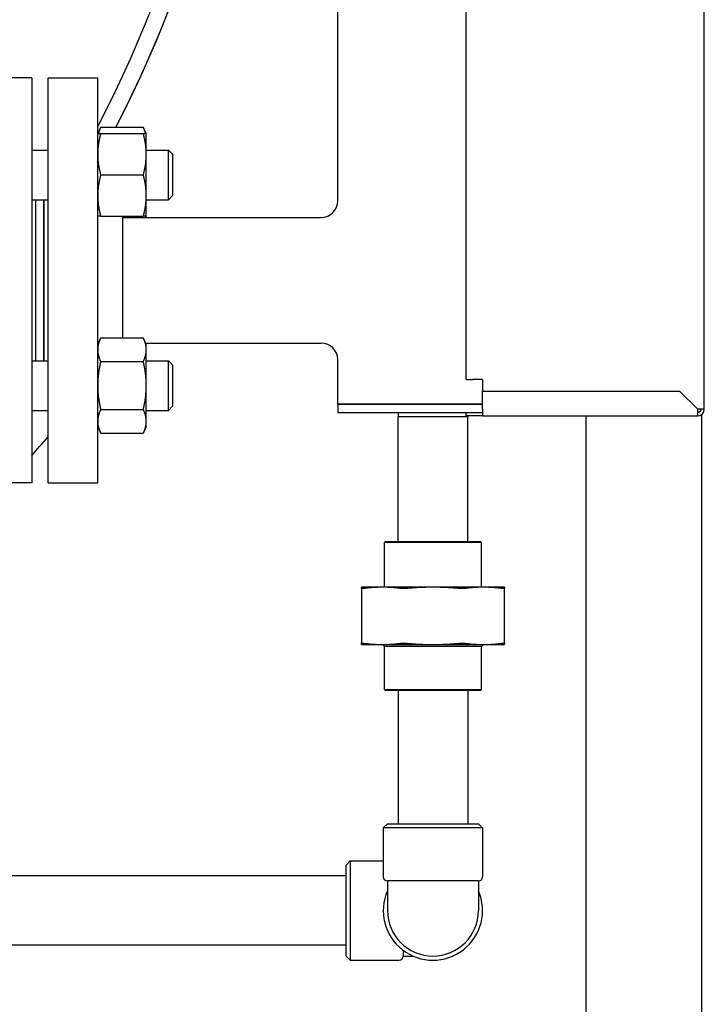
# Model space of a CAD drawing. Header units: inches. Extents: x 18 to 846, y -67 to 561.
# Tile 124 of 256: x 152 to 162, y 211 to 226. Entities that reach past the tile are written whole.
import ezdxf

# ---------------------------------------------------------------- set-up
doc = ezdxf.new("R2010")
doc.units = ezdxf.units.IN
doc.header["$LTSCALE"] = 24
doc.header["$MEASUREMENT"] = 0
doc.layers.add('Visible (ANSI)', color=7, linetype='Continuous', lineweight=30)

msp = doc.modelspace()

# ---------------------------------------------------------------- linework, layer by layer
at = {"layer": 'Visible (ANSI)'}
for p, q in [((161.98162, 219.78036), (161.98162, 245.68036)), ((158.38162, 220.23036), (158.38162, 245.23036)), ((156.44412, 222.93036), (156.44412, 242.53036)), ((151.82162, 224.79036), (151.07162, 224.79036)), ((151.82162, 224.79036), (151.82162, 218.67036)), ((152.06662, 218.67036), (152.06662, 224.79036)), ((152.06662, 224.79036), (152.81662, 224.79036)), ((152.81662, 218.67036), (152.81662, 224.79036)), ((152.81662, 223.94635), (152.86171, 224.04304)), ((152.86171, 224.04304), (153.50554, 224.04304)), ((152.86171, 223.94635), (153.50554, 223.94635)), ((153.55062, 223.94635), (153.50554, 224.04304)), ((153.55062, 223.63385), (153.55062, 223.94635)), ((151.82162, 223.69635), (152.06662, 223.69635)), ((153.55062, 223.69635), (153.88412, 223.69635)), ((153.88412, 222.94635), (153.88412, 223.69635)), ((153.94662, 223.63385), (153.88412, 223.69635)), ((153.55062, 223.00885), (153.55062, 223.63385)), ((153.94662, 223.63385), (153.94662, 223.00885)), ((152.86171, 223.32135), (153.50554, 223.32135)), ((151.82162, 222.94635), (152.06662, 222.94635)), ((151.88162, 220.51437), (151.88162, 222.94635)), ((152.00162, 220.51437), (152.00162, 222.94635)), ((152.00662, 220.51437), (152.00662, 222.94635)), ((153.55062, 222.69635), (153.55062, 223.00885)), ((153.55062, 222.94635), (153.88412, 222.94635)), ((153.94662, 223.00885), (153.88412, 222.94635)), ((152.86171, 222.69635), (153.50554, 222.69635)), ((153.19662, 220.86106), (153.19662, 222.69635)), ((153.19662, 222.68036), (156.19412, 222.68036)), ((153.55062, 222.69635), (153.54317, 222.68036)), ((152.81662, 220.76437), (152.86171, 220.86106)), ((152.86171, 220.86106), (153.50554, 220.86106)), ((153.55062, 220.76437), (153.50554, 220.86106)), ((153.54317, 220.78036), (156.19412, 220.78036)), ((153.55062, 220.68064), (153.55062, 220.76437)), ((153.55062, 220.13937), (153.55062, 220.68064)), ((156.44412, 219.85536), (156.44412, 220.53036)), ((151.82162, 220.51437), (152.06662, 220.51437)), ((152.86171, 220.50022), (153.50554, 220.50022)), ((153.55062, 220.51437), (153.88412, 220.51437)), ((153.88412, 219.76437), (153.88412, 220.51437)), ((153.94662, 220.45187), (153.88412, 220.51437)), ((153.94662, 220.45187), (153.94662, 219.82687)), ((158.38162, 220.23036), (158.48162, 220.23036)), ((158.63162, 220.23036), (158.48162, 220.23036)), ((158.63162, 220.23036), (158.63162, 220.05536)), ((153.55062, 219.59811), (153.55062, 220.13937)), ((158.63162, 220.05536), (161.60662, 220.05536)), ((158.63162, 219.78036), (158.63162, 220.05536)), ((161.88162, 219.78036), (161.60662, 220.05536)), ((152.86171, 219.77853), (153.50554, 219.77853)), ((153.94662, 219.82687), (153.88412, 219.76437)), ((156.44412, 219.85536), (158.63162, 219.85536)), ((158.63162, 219.85536), (156.44412, 219.85536)), ((156.44412, 219.85536), (156.44412, 219.73036)), ((158.63162, 219.78036), (158.63162, 219.68036)), ((161.88162, 219.68036), (161.88162, 219.78036)), ((161.98162, 219.78036), (161.88162, 219.78036)), ((151.82162, 219.76437), (152.06662, 219.76437)), ((153.55062, 219.76437), (153.88412, 219.76437)), ((156.44412, 219.73036), (158.38162, 219.73036)), ((157.35826, 219.73036), (157.35662, 219.66786)), ((158.40662, 219.66786), (157.35662, 219.66786)), ((157.35662, 217.78036), (157.35662, 219.66786)), ((158.38162, 219.73036), (158.63162, 219.73036)), ((158.38162, 219.68036), (158.38162, 219.73036)), ((158.63162, 219.68036), (158.38162, 219.68036)), ((158.40629, 219.68036), (158.40662, 219.66786)), ((158.40662, 217.78036), (158.40662, 219.66786)), ((158.63162, 219.68036), (161.88162, 219.68036)), ((160.19412, 219.68036), (160.19412, 185.48036)), ((161.94412, 185.48036), (161.94412, 219.7023)), ((152.81662, 219.51437), (152.86171, 219.41769)), ((153.55062, 219.51437), (153.50554, 219.41769)), ((153.55062, 219.51437), (153.55062, 219.59811)), ((152.86171, 219.41769), (153.50554, 219.41769)), ((151.82162, 218.67036), (151.07162, 218.67036)), ((152.06662, 218.67036), (152.81662, 218.67036)), ((157.166, 217.78036), (157.15037, 217.76474)), ((158.61287, 217.76474), (157.15037, 217.76474)), ((157.15037, 217.09136), (157.15037, 217.76474)), ((157.166, 217.78036), (158.59725, 217.78036)), ((158.59725, 217.78036), (158.61287, 217.76474)), ((158.61287, 217.09136), (158.61287, 217.76474)), ((157.11795, 217.09136), (156.80162, 217.09136)), ((156.80162, 217.07256), (156.80162, 216.24417)), ((157.88162, 217.09136), (157.11795, 217.09136)), ((158.6453, 217.09136), (157.88162, 217.09136)), ((158.96162, 217.09136), (158.6453, 217.09136)), ((158.96162, 216.24417), (158.96162, 217.07256)), ((156.80162, 216.22536), (157.11795, 216.22536)), ((157.11795, 216.22536), (157.88162, 216.22536)), ((157.14912, 216.19536), (157.11912, 216.22536)), ((157.88162, 216.22536), (158.6453, 216.22536)), ((158.61412, 216.19536), (158.64412, 216.22536)), ((158.6453, 216.22536), (158.96162, 216.22536)), ((158.61412, 216.19536), (157.14912, 216.19536)), ((157.14912, 215.54599), (157.14912, 216.19536)), ((158.61412, 215.54599), (158.61412, 216.19536)), ((157.14912, 215.54599), (158.61412, 215.54599)), ((157.16475, 215.53036), (157.14912, 215.54599)), ((158.5985, 215.53036), (157.16475, 215.53036)), ((157.35662, 215.53036), (157.35662, 213.51786)), ((158.40662, 215.53036), (158.40662, 213.51786)), ((158.5985, 215.53036), (158.61412, 215.54599)), ((157.19412, 213.51786), (157.13162, 213.45536)), ((158.63162, 213.45536), (157.13162, 213.45536)), ((157.13162, 213.45536), (157.13162, 212.71536)), ((157.19412, 213.51786), (158.56912, 213.51786)), ((158.56912, 213.51786), (158.63162, 213.45536)), ((158.63162, 213.45536), (158.63162, 212.71536)), ((156.56912, 212.89286), (156.63162, 212.95536)), ((156.63162, 212.95536), (156.63162, 211.45536)), ((156.63162, 212.95536), (157.13162, 212.95536)), ((156.56912, 211.51786), (156.56912, 212.89286)), ((156.56912, 212.73036), (146.61412, 212.73036)), ((158.56912, 212.65286), (157.19412, 212.65286)), ((157.19412, 212.65286), (157.19412, 212.20536)), ((158.56912, 212.65286), (158.56912, 212.20536)), ((156.56912, 211.68036), (146.61412, 211.68036)), ((157.43412, 211.6035), (157.43412, 211.51786)), ((156.56912, 211.51786), (156.63162, 211.45536)), ((156.63162, 211.45536), (157.37162, 211.45536)), ((157.43412, 211.51786), (157.58188, 211.51786))]:
    msp.add_line(p, q, dxfattribs=at)
for centre, radius, start, end in [((136.19412, 232.73036), 18.75, 332.440808, 27.559192), ((136.19412, 232.73036), 19, 332.791655, 27.215191), ((136.19412, 232.73036), 19, 332.791655, 0), ((156.19412, 222.93036), 0.25, 270, 0), ((156.19412, 220.53036), 0.25, 0, 90), ((161.88162, 219.78036), 0.1, 270, 0), ((161.88162, 219.78036), 0.05, 270, 0), ((136.19412, 232.73036), 20.75, 318.862461, 319.901633), ((157.19412, 212.71536), 0.0625, 180, 270), ((158.56912, 212.71536), 0.0625, 270, 0), ((157.88162, 212.20536), 0.75, 156.443536, 23.556464), ((157.88162, 212.20536), 0.6875, 180, 0), ((157.37162, 211.51786), 0.0625, 270, 0)]:
    msp.add_arc(centre, radius, start, end, dxfattribs=at)
for points, weights in [([(152.81662, 223.94635), (152.81662, 223.94635), (152.86171, 223.94635)], [1, 1.0379548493, 1]), ([(152.86171, 223.94635), (152.81662, 223.77889), (152.81662, 223.63385)], [1, 1.0379548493, 1]), ([(152.86171, 224.04304), (152.83794, 223.99206), (152.8269, 223.94635)], [1, 1.01965956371, 1.01895290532]), ([(153.54034, 223.94635), (153.52931, 223.99206), (153.50554, 224.04304)], [1.01895290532, 1.0196595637, 1]), ([(153.50554, 223.94635), (153.55062, 223.94635), (153.55062, 223.94635)], [1, 1.0379548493, 1]), ([(153.55062, 223.63385), (153.55062, 223.77889), (153.50554, 223.94635)], [1, 1.0379548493, 1]), ([(152.81662, 223.63385), (152.81662, 223.48882), (152.86171, 223.32135)], [1, 1.0379548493, 1]), ([(153.50554, 223.32135), (153.55062, 223.48882), (153.55062, 223.63385)], [1, 1.0379548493, 1]), ([(152.86171, 223.32135), (152.81662, 223.15389), (152.81662, 223.00885)], [1, 1.0379548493, 1]), ([(153.55062, 223.00885), (153.55062, 223.15389), (153.50554, 223.32135)], [1, 1.0379548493, 1]), ([(152.81662, 223.00885), (152.81662, 222.86382), (152.86171, 222.69635)], [1, 1.0379548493, 1]), ([(153.50554, 222.69635), (153.55062, 222.86382), (153.55062, 223.00885)], [1, 1.0379548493, 1]), ([(152.86171, 222.69635), (152.81662, 222.69635), (152.81662, 222.69635)], [1, 1.0379548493, 1]), ([(153.55062, 222.69635), (153.55062, 222.69635), (153.50554, 222.69635)], [1, 1.0379548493, 1]), ([(153.53614, 222.68036), (153.53842, 222.68842), (153.54034, 222.69635)], [1.01858442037, 1.01907558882, 1.01895290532]), ([(152.86171, 220.86106), (152.81662, 220.76437), (152.81662, 220.68064)], [1, 1.0379548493, 1]), ([(153.55062, 220.68064), (153.55062, 220.76437), (153.50554, 220.86106)], [1, 1.0379548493, 1]), ([(152.81662, 220.68064), (152.81662, 220.59691), (152.86171, 220.50022)], [1, 1.0379548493, 1]), ([(153.50554, 220.50022), (153.55062, 220.59691), (153.55062, 220.68064)], [1, 1.0379548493, 1]), ([(152.86171, 220.50022), (152.81662, 220.30684), (152.81662, 220.13937)], [1, 1.0379548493, 1]), ([(153.55062, 220.13937), (153.55062, 220.30684), (153.50554, 220.50022)], [1, 1.0379548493, 1]), ([(152.81662, 220.13937), (152.81662, 219.97191), (152.86171, 219.77853)], [1, 1.0379548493, 1]), ([(153.50554, 219.77853), (153.55062, 219.97191), (153.55062, 220.13937)], [1, 1.0379548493, 1]), ([(152.86171, 219.77853), (152.81662, 219.68184), (152.81662, 219.59811)], [1, 1.0379548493, 1]), ([(153.55062, 219.59811), (153.55062, 219.68184), (153.50554, 219.77853)], [1, 1.0379548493, 1]), ([(152.81662, 219.59811), (152.81662, 219.51437), (152.86171, 219.41769)], [1, 1.0379548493, 1]), ([(153.50554, 219.41769), (153.55062, 219.51437), (153.55062, 219.59811)], [1, 1.0379548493, 1]), ([(156.80162, 217.07256), (156.80162, 217.09136), (156.80162, 217.09136)], [1.06125151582, 1.04676875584, 1]), ([(157.11795, 217.09136), (156.98249, 217.09136), (156.83823, 217.07256)], [1, 1.04676875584, 1.06125151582]), ([(157.39766, 217.07256), (157.2534, 217.09136), (157.11795, 217.09136)], [1.06125151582, 1.04676875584, 1]), ([(157.88162, 217.09136), (157.69006, 217.09136), (157.48605, 217.07256)], [1, 1.04676875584, 1.06125151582]), ([(158.2772, 217.07256), (158.07319, 217.09136), (157.88162, 217.09136)], [1.06125151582, 1.04676875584, 1]), ([(158.6453, 217.09136), (158.50984, 217.09136), (158.36558, 217.07256)], [1, 1.04676875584, 1.06125151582]), ([(158.92501, 217.07256), (158.78075, 217.09136), (158.6453, 217.09136)], [1.06125151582, 1.04676875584, 1]), ([(158.96162, 217.09136), (158.96162, 217.09136), (158.96162, 217.07256)], [1, 1.04676875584, 1.06125151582]), ([(156.80162, 216.22536), (156.80162, 216.22536), (156.80162, 216.24417)], [1, 1.04676875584, 1.06125151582]), ([(156.83823, 216.24417), (156.98249, 216.22536), (157.11795, 216.22536)], [1.06125151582, 1.04676875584, 1]), ([(157.11795, 216.22536), (157.2534, 216.22536), (157.39766, 216.24417)], [1, 1.04676875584, 1.06125151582]), ([(157.48605, 216.24417), (157.69006, 216.22536), (157.88162, 216.22536)], [1.06125151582, 1.04676875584, 1]), ([(157.88162, 216.22536), (158.07319, 216.22536), (158.2772, 216.24417)], [1, 1.04676875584, 1.06125151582]), ([(158.36558, 216.24417), (158.50984, 216.22536), (158.6453, 216.22536)], [1.06125151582, 1.04676875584, 1]), ([(158.6453, 216.22536), (158.78075, 216.22536), (158.92501, 216.24417)], [1, 1.04676875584, 1.06125151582]), ([(158.96162, 216.24417), (158.96162, 216.22536), (158.96162, 216.22536)], [1.06125151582, 1.04676875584, 1])]:
    msp.add_rational_spline(points, weights, degree=2, dxfattribs=at)
for points, knots in [([(156.83823, 217.07256), (156.82649, 217.07103), (156.81719, 217.07028), (156.80508, 217.07028), (156.80162, 217.07103), (156.80162, 217.07256)], [0.405588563, 0.405588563, 0.405588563, 0.405588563, 0.526133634, 0.526133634, 0.646678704, 0.646678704, 0.646678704, 0.646678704]), ([(157.48605, 217.07256), (157.46944, 217.07103), (157.45283, 217.07028), (157.4236, 217.07028), (157.4094, 217.07103), (157.39766, 217.07256)], [1.30162193, 1.30162193, 1.30162193, 1.30162193, 1.422167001, 1.422167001, 1.542712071, 1.542712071, 1.542712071, 1.542712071]), ([(158.36558, 217.07256), (158.35384, 217.07103), (158.33965, 217.07028), (158.31042, 217.07028), (158.2938, 217.07103), (158.2772, 217.07256)], [0.405588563, 0.405588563, 0.405588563, 0.405588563, 0.526133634, 0.526133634, 0.646678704, 0.646678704, 0.646678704, 0.646678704]), ([(158.96162, 217.07256), (158.96162, 217.07103), (158.95816, 217.07028), (158.94605, 217.07028), (158.93675, 217.07103), (158.92501, 217.07256)], [0.405588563, 0.405588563, 0.405588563, 0.405588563, 0.526133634, 0.526133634, 0.646678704, 0.646678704, 0.646678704, 0.646678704]), ([(156.80162, 216.24417), (156.80162, 216.2457), (156.80508, 216.24645), (156.81719, 216.24645), (156.82649, 216.2457), (156.83823, 216.24417)], [1.30162193, 1.30162193, 1.30162193, 1.30162193, 1.422167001, 1.422167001, 1.542712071, 1.542712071, 1.542712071, 1.542712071]), ([(157.39766, 216.24417), (157.4094, 216.2457), (157.4236, 216.24645), (157.45283, 216.24645), (157.46944, 216.2457), (157.48605, 216.24417)], [0.405588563, 0.405588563, 0.405588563, 0.405588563, 0.526133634, 0.526133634, 0.646678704, 0.646678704, 0.646678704, 0.646678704]), ([(158.2772, 216.24417), (158.2938, 216.2457), (158.31042, 216.24645), (158.33965, 216.24645), (158.35384, 216.2457), (158.36558, 216.24417)], [1.30162193, 1.30162193, 1.30162193, 1.30162193, 1.422167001, 1.422167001, 1.542712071, 1.542712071, 1.542712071, 1.542712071]), ([(158.92501, 216.24417), (158.93675, 216.2457), (158.94605, 216.24645), (158.95816, 216.24645), (158.96162, 216.2457), (158.96162, 216.24417)], [1.30162193, 1.30162193, 1.30162193, 1.30162193, 1.422167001, 1.422167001, 1.542712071, 1.542712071, 1.542712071, 1.542712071])]:
    msp.add_open_spline(points, degree=3, knots=knots, dxfattribs=at)

doc.saveas('drawing.dxf')
